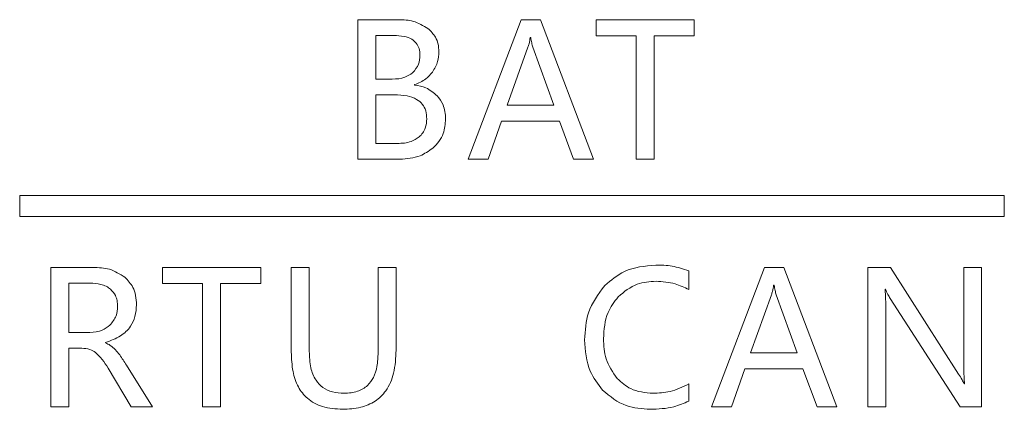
# Model space of a CAD drawing. Header units: millimetres. Extents: x 4621 to 5210, y 333 to 1535.
# Tile 11 of 26: x 4877 to 4896, y 558 to 565. Entities that reach past the tile are written whole.
import ezdxf

# ---------------------------------------------------------------- set-up
doc = ezdxf.new("R2010")
doc.units = ezdxf.units.MM

msp = doc.modelspace()

# ---------------------------------------------------------------- linework, layer by layer
at = {"color": 0, "linetype": 'ByBlock', "lineweight": 5}
for p, q in [((4883.406, 565.242), (4883.406, 562.574)), ((4884.187, 565.242), (4883.406, 565.242)), ((4886.53, 565.242), (4885.516, 562.574)), ((4886.897, 565.242), (4886.53, 565.242)), ((4887.91, 562.574), (4886.897, 565.242)), ((4887.96, 565.242), (4887.96, 564.936)), ((4889.837, 565.242), (4887.96, 565.242)), ((4889.837, 564.936), (4889.837, 565.242)), ((4884.093, 564.94), (4883.749, 564.94)), ((4883.749, 564.94), (4883.749, 564.105)), ((4887.96, 564.936), (4888.724, 564.936)), ((4888.724, 564.936), (4888.724, 562.574)), ((4889.07, 564.936), (4889.837, 564.936)), ((4889.07, 562.574), (4889.07, 564.936)), ((4886.71, 564.901), (4886.701, 564.901)), ((4886.658, 564.715), (4886.26, 563.606)), ((4887.153, 563.606), (4886.751, 564.715)), ((4883.749, 564.105), (4884.062, 564.105)), ((4884.49, 563.993), (4884.49, 564)), ((4884.105, 563.806), (4883.749, 563.806)), ((4883.749, 563.806), (4883.749, 562.875)), ((4886.26, 563.606), (4887.153, 563.606)), ((4885.896, 562.574), (4886.152, 563.304)), ((4886.152, 563.304), (4887.259, 563.304)), ((4887.259, 563.304), (4887.531, 562.574)), ((4883.749, 562.875), (4884.161, 562.875)), ((4883.406, 562.574), (4884.208, 562.574)), ((4885.516, 562.574), (4885.896, 562.574)), ((4887.531, 562.574), (4887.91, 562.574)), ((4888.724, 562.574), (4889.07, 562.574)), ((4895.762, 561.882), (4876.944, 561.882)), ((4876.944, 561.882), (4876.944, 561.482)), ((4895.762, 561.482), (4895.762, 561.882)), ((4876.944, 561.482), (4895.762, 561.482)), ((4877.538, 560.507), (4877.538, 557.839)), ((4878.348, 560.507), (4877.538, 560.507)), ((4879.674, 560.507), (4879.674, 560.201)), ((4881.551, 560.507), (4879.674, 560.507)), ((4881.551, 560.201), (4881.551, 560.507)), ((4882.478, 560.507), (4882.134, 560.507)), ((4882.134, 560.507), (4882.134, 558.886)), ((4882.478, 558.902), (4882.478, 560.507)), ((4883.794, 560.507), (4883.794, 558.876)), ((4884.138, 560.507), (4883.794, 560.507)), ((4884.138, 558.926), (4884.138, 560.507)), ((4889.732, 560.083), (4889.732, 560.443)), ((4891.182, 560.507), (4890.169, 557.839)), ((4891.55, 560.507), (4891.182, 560.507)), ((4892.562, 557.839), (4891.55, 560.507)), ((4893.155, 560.507), (4893.155, 557.839)), ((4893.586, 560.507), (4893.155, 560.507)), ((4894.888, 558.467), (4893.586, 560.507)), ((4894.987, 560.507), (4894.987, 558.672)), ((4895.327, 560.507), (4894.987, 560.507)), ((4895.327, 557.839), (4895.327, 560.507)), ((4878.292, 560.205), (4877.881, 560.205)), ((4877.881, 560.205), (4877.881, 559.263)), ((4879.674, 560.201), (4880.438, 560.201)), ((4880.438, 560.201), (4880.438, 557.839)), ((4880.783, 557.839), (4880.783, 560.201)), ((4880.783, 560.201), (4881.551, 560.201)), ((4891.363, 560.166), (4891.354, 560.166)), ((4893.482, 560.088), (4893.492, 560.088)), ((4891.311, 559.98), (4890.912, 558.871)), ((4891.805, 558.871), (4891.404, 559.98)), ((4893.583, 559.914), (4894.92, 557.839)), ((4893.495, 557.839), (4893.495, 559.714)), ((4877.881, 559.263), (4878.286, 559.263)), ((4877.881, 558.962), (4878.129, 558.962)), ((4877.881, 557.839), (4877.881, 558.962)), ((4878.585, 559.065), (4878.585, 559.074)), ((4890.912, 558.871), (4891.805, 558.871)), ((4878.633, 558.58), (4879.075, 557.839)), ((4879.479, 557.839), (4878.982, 558.638)), ((4890.549, 557.839), (4890.804, 558.569)), ((4890.804, 558.569), (4891.912, 558.569)), ((4891.912, 558.569), (4892.183, 557.839)), ((4889.732, 557.949), (4889.732, 558.28)), ((4895.004, 558.283), (4894.997, 558.283)), ((4877.538, 557.839), (4877.881, 557.839)), ((4879.075, 557.839), (4879.479, 557.839)), ((4880.438, 557.839), (4880.783, 557.839)), ((4890.169, 557.839), (4890.549, 557.839)), ((4892.183, 557.839), (4892.562, 557.839)), ((4893.155, 557.839), (4893.495, 557.839)), ((4894.92, 557.839), (4895.327, 557.839))]:
    msp.add_line(p, q, dxfattribs=at)
for points, knots in [([(4884.747, 565.074), (4884.656, 565.128), (4884.484, 565.231), (4884.283, 565.238), (4884.187, 565.242)], [0, 0, 0, 0, 0.522983, 1, 1, 1, 1]), ([(4884.594, 564.564), (4884.591, 564.607), (4884.586, 564.688), (4884.53, 564.798), (4884.429, 564.882), (4884.277, 564.933), (4884.159, 564.938), (4884.093, 564.94)], [0, 0, 0, 0, 0.180841, 0.340902, 0.502418, 0.723456, 1, 1, 1, 1]), ([(4884.956, 564.629), (4884.953, 564.678), (4884.947, 564.774), (4884.887, 564.936), (4884.8, 565.021), (4884.747, 565.074)], [0, 0, 0, 0, 0.291066, 0.563866, 1, 1, 1, 1]), ([(4886.701, 564.901), (4886.695, 564.862), (4886.684, 564.799), (4886.665, 564.738), (4886.658, 564.715)], [0, 0, 0, 0, 0.628473, 1, 1, 1, 1]), ([(4886.751, 564.715), (4886.743, 564.743), (4886.726, 564.804), (4886.716, 564.867), (4886.71, 564.901)], [0, 0, 0, 0, 0.459015, 1, 1, 1, 1]), ([(4884.453, 564.227), (4884.498, 564.279), (4884.582, 564.376), (4884.59, 564.504), (4884.594, 564.564)], [0, 0, 0, 0, 0.536746, 1, 1, 1, 1]), ([(4884.832, 564.24), (4884.872, 564.306), (4884.944, 564.426), (4884.952, 564.566), (4884.956, 564.629)], [0, 0, 0, 0, 0.551699, 1, 1, 1, 1]), ([(4884.062, 564.105), (4884.146, 564.109), (4884.288, 564.116), (4884.405, 564.195), (4884.453, 564.227)], [0, 0, 0, 0, 0.596127, 1, 1, 1, 1]), ([(4884.49, 564), (4884.565, 564.031), (4884.698, 564.085), (4884.792, 564.193), (4884.832, 564.24)], [0, 0, 0, 0, 0.5702, 1, 1, 1, 1]), ([(4884.725, 563.347), (4884.721, 563.4), (4884.715, 563.499), (4884.645, 563.632), (4884.52, 563.735), (4884.332, 563.797), (4884.186, 563.802), (4884.105, 563.806)], [0, 0, 0, 0, 0.178946, 0.338001, 0.499561, 0.721709, 1, 1, 1, 1]), ([(4884.923, 563.787), (4884.854, 563.845), (4884.728, 563.953), (4884.565, 563.98), (4884.49, 563.993)], [0, 0, 0, 0, 0.5398036, 1, 1, 1, 1]), ([(4885.085, 563.344), (4885.078, 563.438), (4885.065, 563.603), (4884.965, 563.732), (4884.923, 563.787)], [0, 0, 0, 0, 0.573786, 1, 1, 1, 1]), ([(4884.577, 563), (4884.602, 563.025), (4884.652, 563.074), (4884.713, 563.192), (4884.72, 563.287), (4884.725, 563.347)], [0, 0, 0, 0, 0.270593, 0.539295, 1, 1, 1, 1]), ([(4884.839, 562.787), (4884.881, 562.828), (4884.963, 562.909), (4885.064, 563.098), (4885.077, 563.249), (4885.085, 563.344)], [0, 0, 0, 0, 0.2797056, 0.5507747, 1, 1, 1, 1]), ([(4884.161, 562.875), (4884.252, 562.879), (4884.403, 562.886), (4884.528, 562.968), (4884.577, 563)], [0, 0, 0, 0, 0.603327, 1, 1, 1, 1]), ([(4884.208, 562.574), (4884.342, 562.583), (4884.573, 562.599), (4884.76, 562.731), (4884.839, 562.787)], [0, 0, 0, 0, 0.5807779, 1, 1, 1, 1]), ([(4878.956, 560.319), (4878.859, 560.379), (4878.673, 560.495), (4878.454, 560.503), (4878.348, 560.507)], [0, 0, 0, 0, 0.518701, 1, 1, 1, 1]), ([(4889.102, 560.552), (4888.893, 560.533), (4888.525, 560.499), (4888.246, 560.261), (4888.125, 560.159)], [0, 0, 0, 0, 0.567759, 1, 1, 1, 1]), ([(4889.732, 560.443), (4889.626, 560.478), (4889.422, 560.545), (4889.206, 560.55), (4889.102, 560.552)], [0, 0, 0, 0, 0.516471, 1, 1, 1, 1]), ([(4879.176, 559.794), (4879.173, 559.853), (4879.167, 559.967), (4879.107, 560.157), (4879.013, 560.258), (4878.956, 560.319)], [0, 0, 0, 0, 0.30386, 0.5806, 1, 1, 1, 1]), ([(4888.381, 559.945), (4888.497, 560.04), (4888.709, 560.215), (4888.982, 560.233), (4889.106, 560.242)], [0, 0, 0, 0, 0.545192, 1, 1, 1, 1]), ([(4889.106, 560.242), (4889.23, 560.234), (4889.449, 560.22), (4889.646, 560.124), (4889.732, 560.083)], [0, 0, 0, 0, 0.565162, 1, 1, 1, 1]), ([(4878.681, 560.088), (4878.654, 560.109), (4878.597, 560.151), (4878.464, 560.197), (4878.359, 560.202), (4878.292, 560.205)], [0, 0, 0, 0, 0.24487, 0.510999, 1, 1, 1, 1]), ([(4878.815, 559.763), (4878.814, 559.799), (4878.81, 559.869), (4878.773, 559.987), (4878.716, 560.05), (4878.681, 560.088)], [0, 0, 0, 0, 0.304306, 0.581298, 1, 1, 1, 1]), ([(4888.125, 560.159), (4888.002, 559.993), (4887.772, 559.684), (4887.751, 559.3), (4887.741, 559.122)], [0, 0, 0, 0, 0.535832, 1, 1, 1, 1]), ([(4891.354, 560.166), (4891.347, 560.126), (4891.337, 560.064), (4891.318, 560.003), (4891.311, 559.98)], [0, 0, 0, 0, 0.628473, 1, 1, 1, 1]), ([(4891.404, 559.98), (4891.396, 560.008), (4891.378, 560.069), (4891.368, 560.132), (4891.363, 560.166)], [0, 0, 0, 0, 0.459015, 1, 1, 1, 1]), ([(4893.495, 559.714), (4893.496, 559.8), (4893.496, 559.925), (4893.485, 560.05), (4893.482, 560.088)], [0, 0, 0, 0, 0.688333, 1, 1, 1, 1]), ([(4893.492, 560.088), (4893.506, 560.056), (4893.532, 559.996), (4893.567, 559.94), (4893.583, 559.914)], [0, 0, 0, 0, 0.54431, 1, 1, 1, 1]), ([(4888.101, 559.143), (4888.112, 559.317), (4888.131, 559.613), (4888.308, 559.848), (4888.381, 559.945)], [0, 0, 0, 0, 0.586626, 1, 1, 1, 1]), ([(4878.585, 559.074), (4878.684, 559.108), (4878.867, 559.171), (4879.063, 559.356), (4879.162, 559.572), (4879.171, 559.718), (4879.176, 559.794)], [0, 0, 0, 0, 0.307192, 0.570685, 0.77501, 1, 1, 1, 1]), ([(4878.668, 559.401), (4878.716, 559.459), (4878.802, 559.565), (4878.811, 559.7), (4878.815, 559.763)], [0, 0, 0, 0, 0.543508, 1, 1, 1, 1]), ([(4878.286, 559.263), (4878.368, 559.269), (4878.51, 559.28), (4878.621, 559.365), (4878.668, 559.401)], [0, 0, 0, 0, 0.579337, 1, 1, 1, 1]), ([(4887.741, 559.122), (4887.755, 558.915), (4887.78, 558.558), (4887.993, 558.276), (4888.083, 558.158)], [0, 0, 0, 0, 0.582545, 1, 1, 1, 1]), ([(4888.363, 558.382), (4888.279, 558.503), (4888.12, 558.733), (4888.107, 559.011), (4888.101, 559.143)], [0, 0, 0, 0, 0.5279468, 1, 1, 1, 1]), ([(4878.129, 558.962), (4878.183, 558.958), (4878.277, 558.952), (4878.357, 558.903), (4878.391, 558.882)], [0, 0, 0, 0, 0.574007, 1, 1, 1, 1]), ([(4878.775, 558.932), (4878.743, 558.963), (4878.687, 559.017), (4878.616, 559.05), (4878.585, 559.065)], [0, 0, 0, 0, 0.557489, 1, 1, 1, 1]), ([(4878.982, 558.638), (4878.941, 558.704), (4878.879, 558.807), (4878.802, 558.9), (4878.775, 558.932)], [0, 0, 0, 0, 0.647498, 1, 1, 1, 1]), ([(4883.115, 557.794), (4883.231, 557.8), (4883.448, 557.811), (4883.742, 557.933), (4883.974, 558.158), (4884.118, 558.505), (4884.131, 558.777), (4884.138, 558.926)], [0, 0, 0, 0, 0.200009, 0.371787, 0.534447, 0.744017, 1, 1, 1, 1]), ([(4878.391, 558.882), (4878.437, 558.839), (4878.531, 558.749), (4878.598, 558.638), (4878.633, 558.58)], [0, 0, 0, 0, 0.480921, 1, 1, 1, 1]), ([(4882.134, 558.886), (4882.139, 558.762), (4882.149, 558.534), (4882.251, 558.225), (4882.44, 557.977), (4882.744, 557.816), (4882.985, 557.802), (4883.115, 557.794)], [0, 0, 0, 0, 0.221492, 0.407021, 0.572035, 0.768771, 1, 1, 1, 1]), ([(4883.147, 558.1), (4883.071, 558.105), (4882.928, 558.113), (4882.734, 558.2), (4882.583, 558.361), (4882.49, 558.605), (4882.482, 558.796), (4882.478, 558.902)], [0, 0, 0, 0, 0.191772, 0.35848, 0.520574, 0.735075, 1, 1, 1, 1]), ([(4883.794, 558.876), (4883.791, 558.788), (4883.785, 558.627), (4883.718, 558.409), (4883.595, 558.233), (4883.394, 558.116), (4883.234, 558.106), (4883.147, 558.1)], [0, 0, 0, 0, 0.228752, 0.419081, 0.585142, 0.777533, 1, 1, 1, 1]), ([(4894.987, 558.672), (4894.987, 558.586), (4894.987, 558.456), (4895, 558.327), (4895.004, 558.283)], [0, 0, 0, 0, 0.661779, 1, 1, 1, 1]), ([(4889.046, 558.1), (4888.898, 558.114), (4888.638, 558.137), (4888.445, 558.309), (4888.363, 558.382)], [0, 0, 0, 0, 0.5710806, 1, 1, 1, 1]), ([(4894.997, 558.283), (4894.983, 558.309), (4894.949, 558.372), (4894.911, 558.432), (4894.888, 558.467)], [0, 0, 0, 0, 0.411884, 1, 1, 1, 1]), ([(4889.732, 558.28), (4889.615, 558.222), (4889.398, 558.116), (4889.157, 558.105), (4889.046, 558.1)], [0, 0, 0, 0, 0.540412, 1, 1, 1, 1]), ([(4888.083, 558.158), (4888.227, 558.041), (4888.495, 557.824), (4888.838, 557.804), (4888.996, 557.794)], [0, 0, 0, 0, 0.538431, 1, 1, 1, 1]), ([(4888.996, 557.794), (4889.148, 557.8), (4889.404, 557.809), (4889.638, 557.909), (4889.732, 557.949)], [0, 0, 0, 0, 0.595702, 1, 1, 1, 1])]:
    msp.add_open_spline(points, degree=3, knots=knots, dxfattribs=at)

doc.saveas('drawing.dxf')
